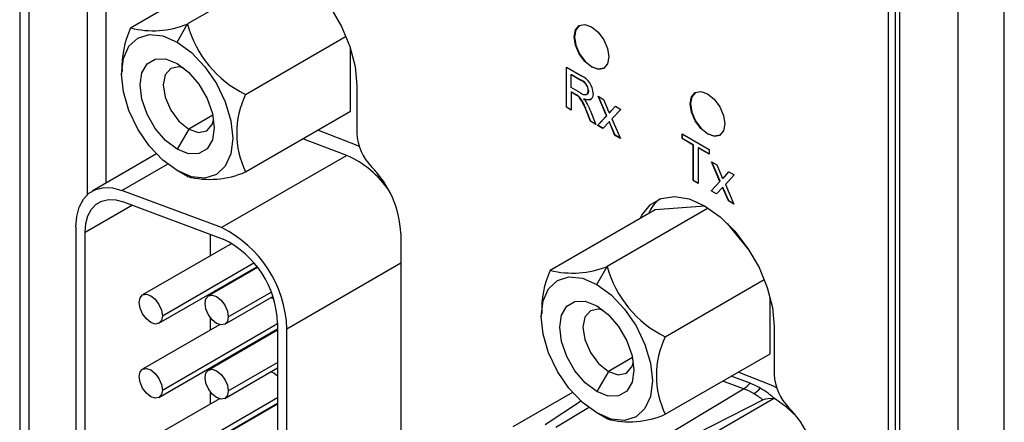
# Model space of a CAD drawing. Header units: millimetres. Extents: x 0 to 629, y 0 to 486.
# Tile 17 of 23: x 424 to 454, y 354 to 366. Entities that reach past the tile are written whole.
import ezdxf

# ---------------------------------------------------------------- set-up
doc = ezdxf.new("R2010")
doc.units = ezdxf.units.MM
doc.header["$LTSCALE"] = 2.25

msp = doc.modelspace()

# ---------------------------------------------------------------- linework, layer by layer
for p, q in [((423.529, 418.717), (423.529, 304.401)), ((423.822, 303.993), (423.822, 418.309)), ((425.589, 412.389), (425.589, 360.747)), ((426.155, 412.185), (426.155, 361.099)), ((452.141, 401.96), (452.141, 287.644)), ((453.556, 287.644), (453.556, 401.96)), ((450.02, 298.096), (450.02, 398.408)), ((450.227, 398.286), (450.227, 293.768)), ((450.374, 293.564), (450.374, 398.081)), ((430.111, 367.68), (426.909, 365.831)), ((431.728, 367.732), (428.646, 365.953)), ((428.329, 365.404), (428.646, 365.953)), ((430.417, 363.807), (433.483, 365.577)), ((440.439, 365.562), (440.446, 365.566)), ((433.619, 363.291), (433.619, 365.207)), ((440.201, 364.638), (440.661, 364.372)), ((440.201, 363.413), (440.201, 364.638)), ((440.208, 363.417), (440.208, 364.634)), ((426.632, 364.489), (426.632, 364.424)), ((440.35, 364.41), (440.357, 364.414)), ((440.35, 364.017), (440.35, 364.41)), ((440.35, 364.41), (440.666, 364.227)), ((440.357, 364.414), (440.674, 364.231)), ((440.674, 364.231), (440.666, 364.227)), ((433.81, 364.081), (433.81, 362.621)), ((440.634, 363.853), (440.35, 364.017)), ((440.357, 363.88), (440.35, 363.876)), ((440.35, 363.876), (440.35, 363.326)), ((440.503, 363.788), (440.35, 363.876)), ((440.357, 363.88), (440.511, 363.792)), ((440.503, 363.788), (440.511, 363.792)), ((440.577, 363.739), (440.584, 363.743)), ((440.735, 363.669), (440.742, 363.674)), ((440.874, 363.923), (440.867, 363.919)), ((441.166, 363.75), (441.329, 363.656)), ((441.425, 363.154), (441.166, 363.75)), ((441.432, 363.158), (441.178, 363.744)), ((441.329, 363.656), (441.455, 363.367)), ((440.201, 363.413), (440.208, 363.417)), ((440.35, 363.326), (440.201, 363.413)), ((440.35, 363.335), (440.208, 363.417)), ((440.8, 363.325), (440.807, 363.33)), ((440.932, 362.991), (440.8, 363.325)), ((440.807, 363.33), (440.939, 362.995)), ((440.929, 363.33), (441.103, 362.892)), ((441.56, 363.299), (441.697, 363.444)), ((441.567, 363.303), (441.699, 363.443)), ((441.859, 363.35), (441.588, 363.06)), ((441.697, 363.444), (441.859, 363.35)), ((443.974, 363.521), (443.981, 363.525)), ((429.418, 363.174), (428.683, 362.75)), ((430.417, 361.442), (433.619, 363.291)), ((441.153, 362.863), (441.425, 363.154)), ((441.16, 362.867), (441.432, 363.158)), ((441.425, 363.154), (441.432, 363.158)), ((441.508, 363.243), (441.515, 363.247)), ((441.56, 363.299), (441.567, 363.303)), ((441.588, 363.06), (441.846, 362.463)), ((428.683, 362.75), (428.329, 362.138)), ((440.932, 362.991), (440.939, 362.995)), ((441.103, 362.892), (440.932, 362.991)), ((440.939, 362.995), (441.099, 362.902)), ((441.153, 362.863), (441.16, 362.867)), ((441.316, 362.769), (441.153, 362.863)), ((441.321, 362.774), (441.16, 362.867)), ((441.504, 362.97), (441.316, 362.769)), ((441.511, 362.974), (441.504, 362.97)), ((441.532, 362.905), (441.504, 362.97)), ((441.539, 362.909), (441.511, 362.974)), ((441.532, 362.905), (441.539, 362.909)), ((441.683, 362.557), (441.532, 362.905)), ((441.69, 362.561), (441.539, 362.909)), ((433.504, 361.949), (432.163, 362.45)), ((433.765, 362.266), (432.624, 362.716)), ((441.683, 362.557), (441.69, 362.561)), ((441.846, 362.463), (441.683, 362.557)), ((441.841, 362.474), (441.69, 362.561)), ((443.729, 362.6), (444.559, 362.122)), ((443.729, 362.459), (443.729, 362.6)), ((443.729, 362.459), (443.737, 362.463)), ((444.069, 362.263), (443.729, 362.459)), ((443.737, 362.463), (443.737, 362.596)), ((444.076, 362.267), (443.737, 362.463)), ((433.884, 362.214), (433.765, 362.266)), ((444.069, 362.263), (444.076, 362.267)), ((444.069, 361.179), (444.069, 362.263)), ((444.076, 361.184), (444.076, 362.267)), ((444.226, 362.181), (444.219, 362.177)), ((444.219, 362.177), (444.219, 361.093)), ((444.559, 361.98), (444.219, 362.177)), ((444.559, 361.988), (444.226, 362.181)), ((427.698, 361.99), (425.74, 360.86)), ((433.504, 361.949), (429.686, 359.745)), ((444.559, 362.122), (444.559, 361.98)), ((426.645, 360.881), (428.036, 361.684)), ((444.627, 361.753), (444.79, 361.659)), ((444.885, 361.156), (444.627, 361.753)), ((444.892, 361.16), (444.639, 361.746)), ((444.79, 361.659), (444.915, 361.369)), ((428.646, 361.302), (428.329, 361.485)), ((444.969, 361.246), (444.976, 361.25)), ((445.021, 361.301), (445.157, 361.446)), ((445.021, 361.301), (445.028, 361.305)), ((445.028, 361.305), (445.159, 361.445)), ((445.32, 361.353), (445.048, 361.062)), ((445.157, 361.446), (445.32, 361.353)), ((444.069, 361.179), (444.076, 361.184)), ((444.219, 361.093), (444.069, 361.179)), ((444.219, 361.101), (444.076, 361.184)), ((444.613, 360.865), (444.885, 361.156)), ((444.62, 360.87), (444.892, 361.16)), ((444.965, 360.973), (444.776, 360.771)), ((444.885, 361.156), (444.892, 361.16)), ((444.972, 360.977), (444.965, 360.973)), ((444.993, 360.908), (444.965, 360.973)), ((445, 360.912), (444.972, 360.977)), ((445.048, 361.062), (445.307, 360.465)), ((429.686, 359.745), (426.645, 360.881)), ((444.613, 360.865), (444.62, 360.87)), ((444.776, 360.771), (444.613, 360.865)), ((444.781, 360.777), (444.62, 360.87)), ((444.993, 360.908), (445, 360.912)), ((445.144, 360.559), (444.993, 360.908)), ((445.151, 360.563), (445, 360.912)), ((426.967, 360.429), (425.526, 359.597)), ((426.694, 360.531), (429.735, 359.395)), ((444.524, 360.342), (441.445, 358.564)), ((444.422, 360.404), (442.91, 360.291)), ((445.144, 360.559), (445.151, 360.563)), ((445.307, 360.465), (445.144, 360.559)), ((445.302, 360.476), (445.151, 360.563)), ((442.91, 360.291), (439.708, 358.443)), ((425.243, 359.761), (425.243, 350.449)), ((445.77, 359.062), (445.115, 359.868)), ((425.526, 350.286), (425.526, 359.597)), ((429.344, 358.887), (429.344, 359.541)), ((435.153, 359.566), (435.153, 346.631)), ((430.001, 359.266), (427.277, 357.694)), ((427.777, 356.828), (430.764, 358.552)), ((427.88, 357.057), (430.673, 358.669)), ((430.781, 358.529), (429.285, 357.665)), ((431.678, 356.665), (435.153, 358.672)), ((441.128, 358.016), (441.445, 358.564)), ((443.215, 356.418), (446.237, 358.163)), ((429.344, 357.7), (429.344, 357.733)), ((429.785, 356.799), (431.246, 357.643)), ((429.889, 357.028), (431.194, 357.782)), ((431.269, 357.574), (431.187, 357.609)), ((446.417, 355.902), (446.417, 357.616)), ((439.431, 357.101), (439.431, 357.036)), ((429.623, 356.786), (427.277, 355.432)), ((427.88, 354.795), (431.395, 356.824)), ((429.344, 356.625), (429.344, 356.999)), ((431.395, 356.828), (431.395, 346.279)), ((446.537, 356.733), (446.537, 355.273)), ((427.777, 354.566), (431.395, 356.655)), ((431.395, 356.622), (429.285, 355.404)), ((431.678, 346.115), (431.678, 356.665)), ((443.215, 354.054), (446.417, 355.902)), ((429.889, 354.767), (431.395, 355.636)), ((442.216, 355.786), (441.482, 355.362)), ((429.344, 355.438), (429.344, 355.471)), ((429.785, 354.538), (431.395, 355.467)), ((441.482, 355.362), (441.128, 354.749)), ((446.493, 354.919), (445.436, 355.336)), ((445.606, 354.832), (444.973, 355.068)), ((445.801, 355), (445.226, 355.214)), ((446.612, 354.866), (446.493, 354.919)), ((429.344, 354.364), (429.344, 354.737)), ((440.386, 354.722), (438.57, 353.674)), ((442.207, 352.79), (445.606, 354.832)), ((429.623, 354.525), (427.277, 353.17)), ((427.777, 352.304), (431.395, 354.393)), ((427.88, 352.533), (431.395, 354.562)), ((431.395, 354.36), (429.285, 353.142)), ((439.554, 353.744), (440.661, 354.475)), ((446.514, 354.523), (442.861, 352.414)), ((446.199, 354.492), (443.655, 353.196)), ((446.575, 354.515), (446.514, 354.523)), ((439.874, 353.662), (440.875, 354.264)), ((441.445, 353.913), (441.128, 354.096))]:
    msp.add_line(p, q)
at = {"flags": 128}
for points in [[(429.789, 367.494), (430.03, 367.79), (430.366, 367.984), (430.768, 368.044), (431.216, 367.966), (431.688, 367.755), (432.16, 367.421), (432.609, 366.981), (433.011, 366.457), (433.347, 365.876), (433.599, 365.265), (433.756, 364.657), (433.81, 364.081)], [(440.439, 365.562), (440.479, 365.773), (440.594, 365.905), (440.766, 365.939), (440.969, 365.868), (441.172, 365.704), (441.344, 365.472), (441.459, 365.207), (441.499, 364.949)], [(440.601, 365.909), (440.601, 365.909), (440.486, 365.777), (440.446, 365.566)], [(428.329, 361.485), (427.89, 361.805), (427.481, 362.237), (427.129, 362.751), (426.86, 363.313), (426.69, 363.883), (426.632, 364.424), (426.69, 364.898), (426.86, 365.273), (427.129, 365.523), (427.481, 365.631), (427.89, 365.591), (428.329, 365.404)], [(441.499, 364.949), (441.459, 364.738), (441.344, 364.606), (441.172, 364.573), (440.969, 364.643), (440.766, 364.807), (440.594, 365.039), (440.479, 365.304), (440.439, 365.562)], [(440.446, 365.566), (440.486, 365.308), (440.601, 365.043), (440.773, 364.811), (440.976, 364.647), (441.179, 364.577), (441.351, 364.61)], [(428.329, 365.404), (428.769, 365.084), (429.178, 364.652), (429.529, 364.137), (429.799, 363.576), (429.969, 363.005), (430.027, 362.465), (429.969, 361.991), (429.799, 361.616), (429.529, 361.366), (429.178, 361.257), (428.769, 361.298), (428.329, 361.485)], [(428.329, 362.138), (427.98, 362.404), (427.664, 362.771), (427.414, 363.205), (427.253, 363.662), (427.198, 364.097), (427.253, 364.469), (427.414, 364.741), (427.664, 364.885), (427.98, 364.889), (428.329, 364.751)], [(428.523, 364.62), (428.385, 364.65), (428.133, 364.601), (427.964, 364.407), (427.905, 364.097), (427.964, 363.72), (428.133, 363.331), (428.385, 362.99), (428.683, 362.75)], [(428.329, 364.751), (428.679, 364.485), (428.994, 364.117), (429.245, 363.684), (429.405, 363.227), (429.461, 362.791), (429.405, 362.419), (429.245, 362.148), (428.994, 362.003), (428.679, 362), (428.329, 362.138)], [(441.017, 363.836), (441.016, 363.82), (441.009, 363.759), (440.995, 363.718), (440.975, 363.685), (440.95, 363.661), (440.889, 363.638), (440.852, 363.638), (440.795, 363.649), (440.735, 363.669)], [(440.742, 363.674), (440.756, 363.668), (440.812, 363.65), (440.916, 363.646), (440.959, 363.671)], [(440.874, 363.923), (440.874, 363.907), (440.861, 363.852), (440.834, 363.814), (440.815, 363.807)], [(443.974, 363.521), (444.015, 363.732), (444.13, 363.864), (444.302, 363.897), (444.505, 363.827), (444.707, 363.663), (444.88, 363.431), (444.994, 363.166), (445.035, 362.908)], [(444.137, 363.868), (444.137, 363.868), (444.022, 363.736), (443.981, 363.525)], [(445.035, 362.908), (444.994, 362.697), (444.88, 362.565), (444.707, 362.532), (444.505, 362.602), (444.302, 362.766), (444.13, 362.998), (444.015, 363.263), (443.974, 363.521)], [(443.981, 363.525), (444.022, 363.267), (444.137, 363.002), (444.309, 362.77), (444.512, 362.606), (444.715, 362.536), (444.887, 362.569)], [(428.683, 362.75), (428.981, 362.647), (429.233, 362.696), (429.402, 362.89), (429.444, 363.024)], [(425.243, 359.761), (425.269, 360.086), (425.345, 360.372), (425.47, 360.609), (425.64, 360.791), (425.849, 360.912), (426.091, 360.968), (426.36, 360.958), (426.645, 360.881)], [(442.458, 360.03), (442.505, 360.124), (442.758, 360.443), (443.094, 360.637), (443.496, 360.696), (443.944, 360.619), (444.416, 360.408), (444.888, 360.074), (445.337, 359.634), (445.739, 359.11), (446.075, 358.528), (446.327, 357.918), (446.484, 357.309), (446.537, 356.733)], [(425.526, 359.597), (425.547, 359.869), (425.611, 360.107), (425.715, 360.305), (425.857, 360.456), (426.031, 360.557), (426.233, 360.604), (426.456, 360.595), (426.694, 360.531)], [(441.128, 354.096), (440.689, 354.416), (440.28, 354.849), (439.928, 355.363), (439.658, 355.924), (439.489, 356.495), (439.431, 357.036), (439.489, 357.509), (439.658, 357.884), (439.928, 358.134), (440.28, 358.243), (440.689, 358.202), (441.128, 358.016)], [(441.128, 358.016), (441.567, 357.695), (441.977, 357.263), (442.328, 356.749), (442.598, 356.187), (442.767, 355.617), (442.825, 355.076), (442.767, 354.602), (442.598, 354.228), (442.328, 353.977), (441.977, 353.869), (441.567, 353.909), (441.128, 354.096)], [(427.173, 357.465), (427.2, 357.606), (427.277, 357.694), (427.392, 357.716), (427.527, 357.669), (427.662, 357.56), (427.777, 357.405), (427.854, 357.229), (427.88, 357.057)], [(429.181, 357.437), (429.208, 357.577), (429.285, 357.665), (429.4, 357.688), (429.535, 357.641), (429.67, 357.532), (429.785, 357.377), (429.862, 357.2), (429.889, 357.028)], [(427.88, 357.057), (427.854, 356.916), (427.777, 356.828), (427.662, 356.806), (427.527, 356.853), (427.392, 356.962), (427.277, 357.116), (427.2, 357.293), (427.173, 357.465)], [(429.889, 357.028), (429.862, 356.888), (429.785, 356.799), (429.67, 356.777), (429.535, 356.824), (429.4, 356.933), (429.285, 357.088), (429.208, 357.265), (429.181, 357.437)], [(441.128, 354.749), (440.778, 355.015), (440.463, 355.383), (440.213, 355.816), (440.052, 356.273), (439.997, 356.709), (440.052, 357.081), (440.213, 357.352), (440.463, 357.497), (440.778, 357.5), (441.128, 357.362)], [(441.128, 357.362), (441.478, 357.097), (441.793, 356.729), (442.043, 356.295), (442.204, 355.838), (442.259, 355.403), (442.204, 355.031), (442.043, 354.76), (441.793, 354.615), (441.478, 354.611), (441.128, 354.749)], [(441.322, 357.231), (441.184, 357.262), (440.932, 357.213), (440.763, 357.018), (440.704, 356.709), (440.763, 356.331), (440.932, 355.942), (441.184, 355.602), (441.482, 355.362)], [(441.482, 355.362), (441.779, 355.258), (442.032, 355.307), (442.2, 355.501), (442.243, 355.636)], [(427.173, 355.203), (427.2, 355.344), (427.277, 355.432), (427.392, 355.454), (427.527, 355.407), (427.662, 355.298), (427.777, 355.143), (427.854, 354.967), (427.88, 354.795)], [(429.181, 355.175), (429.208, 355.315), (429.285, 355.404), (429.4, 355.426), (429.535, 355.379), (429.67, 355.27), (429.785, 355.115), (429.862, 354.938), (429.889, 354.767)], [(431.395, 355.215), (431.275, 355.309), (431.187, 355.347)], [(427.88, 354.795), (427.854, 354.654), (427.777, 354.566), (427.662, 354.544), (427.527, 354.591), (427.392, 354.7), (427.277, 354.855), (427.2, 355.031), (427.173, 355.203)], [(429.889, 354.767), (429.862, 354.626), (429.785, 354.538), (429.67, 354.515), (429.535, 354.562), (429.4, 354.672), (429.285, 354.826), (429.208, 355.003), (429.181, 355.175)], [(447.212, 353.993), (446.914, 354.272), (446.575, 354.515)]]:
    msp.add_lwpolyline(points, dxfattribs=at)
for centre, radius, start, end in [((429.573, 364.624), 2.925, 155.6188, 182.3526), ((427.591, 368.569), 2.821, 256.0141, 291.9619), ((431.901, 366.835), 3.373, 195.1709, 243.8814), ((440.403, 363.815), 0.614, 1.9955, 65.181), ((440.501, 363.9), 0.367, 2.9319, 63.1468), ((440.514, 363.909), 0.36, 2.3085, 63.7702), ((432.88, 362.625), 2.733, 154.3639, 205.6361), ((440.237, 363.3), 0.556, 52.2791, 61.3654), ((440.204, 363.242), 0.629, 52.8079, 60.8366), ((439.53, 362.909), 1.336, 18.1497, 38.4101), ((439.7, 363.001), 1.155, 16.536, 40.0238), ((440.78, 364.021), 0.222, 229.0645, 277.9529), ((440.095, 363.095), 0.861, 32.8426, 41.8946), ((440.749, 363.904), 0.119, 309.2058, 7.0137), ((439.519, 362.791), 1.51, 20.9038, 30.6628), ((384.035, 338.381), 62.621, 23.39292, 23.51601), ((425.455, 378.331), 22.03, 316.7752, 316.9733), ((425.463, 378.335), 22.03, 316.7752, 316.9733), ((435.369, 362.699), 1.561, 182.8684, 224.6142), ((432.297, 359.208), 2.995, 33.6045, 66.2257), ((432.035, 359.41), 3.122, 2.8684, 44.6142), ((429.327, 363.951), 2.735, 255.5914, 293.486), ((387.496, 336.383), 62.621, 23.39292, 23.51601), ((428.916, 376.333), 22.03, 316.7752, 316.9733), ((428.923, 376.337), 22.03, 316.7752, 316.9733), ((443.785, 359.702), 1.178, 128.9201, 156.4205), ((428.118, 356.547), 3.561, 1.8975, 63.8861), ((428.429, 356.73), 2.968, 1.8975, 63.8861), ((440.39, 361.18), 2.821, 256.0141, 291.9619), ((444.7, 359.447), 3.373, 195.1709, 243.8814), ((442.372, 357.236), 2.925, 155.6188, 182.3526), ((445.679, 355.236), 2.733, 154.3639, 205.6361), ((448.096, 355.351), 1.561, 182.8684, 224.6142), ((445.178, 355.527), 0.816, 301.6192, 319.7543), ((445.061, 353.043), 2.092, 59.7885, 69.2784), ((444.882, 352.92), 2.044, 59.7885, 69.2784), ((445.399, 355.523), 0.98, 301.4546, 316.7319), ((444.587, 352.408), 2.635, 52.2927, 59.8544), ((444.665, 352.376), 2.867, 48.2382, 59.6624), ((446.412, 353.95), 0.583, 79.8542, 111.3819), ((442.125, 356.562), 2.735, 255.5914, 293.486), ((444.763, 352.063), 3.122, 2.8684, 44.6142)]:
    msp.add_arc(centre, radius, start, end)

doc.saveas('drawing.dxf')
